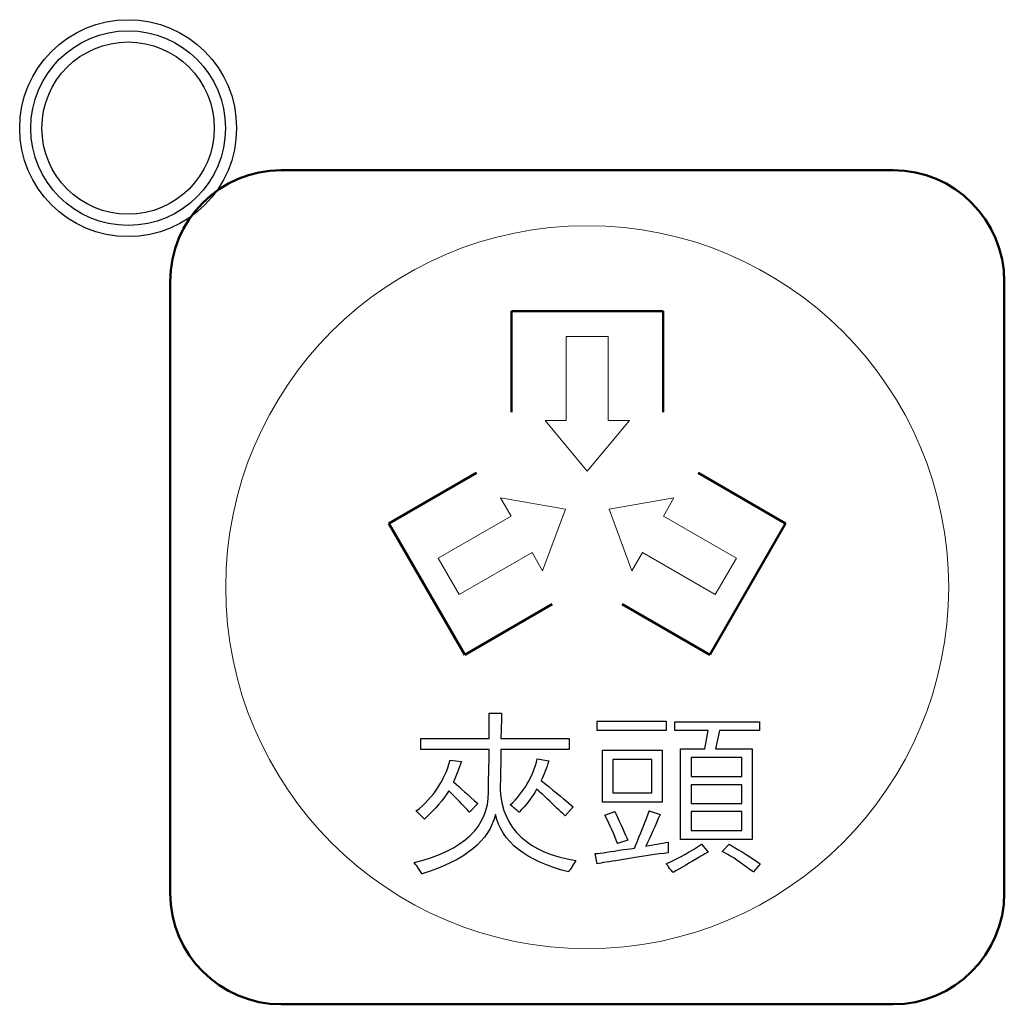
# Model space of a CAD drawing. Header units: millimetres. Extents: x 6964 to 8548, y -230 to 508.
# Tile 100 of 137: x 7355 to 7372, y 214 to 231. Entities that reach past the tile are written whole.
import ezdxf

# ---------------------------------------------------------------- set-up
doc = ezdxf.new("R2010")
doc.units = ezdxf.units.MM
doc.header["$LTSCALE"] = 3
doc.layers.add('layer 1', color=7, linetype='Continuous')

msp = doc.modelspace()

# ---------------------------------------------------------------- linework, layer by layer
at = {"layer": 'layer 1'}
for points, knots in [([(7358.447, 229.505), (7358.447, 230.582), (7357.574, 231.455), (7356.497, 231.455), (7356.497, 231.455), (7355.42, 231.455), (7354.547, 230.582), (7354.547, 229.505), (7354.547, 229.505), (7354.547, 228.428), (7355.42, 227.555), (7356.497, 227.555), (7356.497, 227.555), (7357.574, 227.555), (7358.447, 228.428), (7358.447, 229.505)], [0, 0, 0, 0, 0.2, 0.2, 0.2, 0.2, 0.4, 0.4, 0.4, 0.4, 0.6, 0.6, 0.6, 0.6, 1, 1, 1, 1]), ([(7358.247, 229.505), (7358.247, 230.471), (7357.464, 231.255), (7356.497, 231.255), (7356.497, 231.255), (7355.531, 231.255), (7354.747, 230.471), (7354.747, 229.505), (7354.747, 229.505), (7354.747, 228.538), (7355.531, 227.755), (7356.497, 227.755), (7356.497, 227.755), (7357.464, 227.755), (7358.247, 228.538), (7358.247, 229.505)], [0, 0, 0, 0, 0.2, 0.2, 0.2, 0.2, 0.4, 0.4, 0.4, 0.4, 0.6, 0.6, 0.6, 0.6, 1, 1, 1, 1]), ([(7358.047, 229.505), (7358.047, 230.361), (7357.353, 231.055), (7356.497, 231.055), (7356.497, 231.055), (7355.641, 231.055), (7354.947, 230.361), (7354.947, 229.505), (7354.947, 229.505), (7354.947, 228.649), (7355.641, 227.955), (7356.497, 227.955), (7356.497, 227.955), (7357.353, 227.955), (7358.047, 228.649), (7358.047, 229.505)], [0, 0, 0, 0, 0.2, 0.2, 0.2, 0.2, 0.4, 0.4, 0.4, 0.4, 0.6, 0.6, 0.6, 0.6, 1, 1, 1, 1]), ([(7361.642, 216.301), (7362.533, 216.52), (7362.979, 216.942), (7362.979, 217.566), (7362.979, 217.566), (7362.979, 217.606), (7362.979, 217.691), (7362.979, 217.821)], [0.76190476, 0.76190476, 0.76190476, 0.76190476, 0.80952381, 0.80952381, 0.80952381, 0.80952382, 0.85714286, 0.85714286, 0.85714286, 0.85714286])]:
    msp.add_open_spline(points, degree=3, knots=knots, dxfattribs=at)
at = {"layer": 'layer 1', "lineweight": 50}
for points in [[(7357.252, 226.75), (7357.252, 227.85), (7358.152, 228.75), (7359.252, 228.75)], [(7359.252, 228.75), (7359.252, 228.75), (7370.253, 228.75), (7370.253, 228.75)], [(7370.253, 228.75), (7371.353, 228.75), (7372.252, 227.85), (7372.252, 226.75)], [(7357.252, 215.75), (7357.252, 215.75), (7357.252, 226.75), (7357.252, 226.75)], [(7372.252, 226.75), (7372.252, 226.75), (7372.252, 215.75), (7372.252, 215.75)], [(7363.39, 224.397), (7363.39, 224.397), (7363.39, 226.215), (7363.39, 226.215)], [(7363.39, 226.215), (7363.39, 226.215), (7366.116, 226.215), (7366.116, 226.215)], [(7366.116, 226.215), (7366.116, 226.215), (7366.116, 224.397), (7366.116, 224.397)], [(7361.186, 222.397), (7361.186, 222.397), (7362.759, 223.306), (7362.759, 223.306)], [(7366.746, 223.306), (7366.746, 223.306), (7368.319, 222.397), (7368.319, 222.397)], [(7362.549, 220.037), (7362.549, 220.037), (7361.186, 222.397), (7361.186, 222.397)], [(7368.319, 222.397), (7368.319, 222.397), (7366.956, 220.037), (7366.956, 220.037)], [(7364.122, 220.945), (7364.122, 220.945), (7362.549, 220.037), (7362.549, 220.037)], [(7366.956, 220.037), (7366.956, 220.037), (7365.383, 220.945), (7365.383, 220.945)], [(7359.252, 213.75), (7358.152, 213.75), (7357.252, 214.65), (7357.252, 215.75)], [(7372.252, 215.75), (7372.252, 214.65), (7371.353, 213.75), (7370.253, 213.75)], [(7370.253, 213.75), (7370.253, 213.75), (7359.252, 213.75), (7359.252, 213.75)]]:
    msp.add_open_spline(points, degree=3, dxfattribs=at)
at = {"layer": 'layer 1', "lineweight": 9}
for points, knots in [([(7371.252, 221.25), (7371.252, 224.84), (7368.342, 227.75), (7364.752, 227.75), (7364.752, 227.75), (7361.163, 227.75), (7358.252, 224.84), (7358.252, 221.25), (7358.252, 221.25), (7358.252, 217.66), (7361.163, 214.75), (7364.752, 214.75)], [0, 0, 0, 0, 0.2, 0.2, 0.2, 0.2, 0.4, 0.4, 0.4, 0.4, 0.6, 0.6, 0.6, 0.6]), ([(7361.642, 216.301), (7362.533, 216.52), (7362.979, 216.942), (7362.979, 217.566), (7362.979, 217.566), (7362.979, 217.606), (7362.979, 217.691), (7362.979, 217.821)], [0.76190476, 0.76190476, 0.76190476, 0.76190476, 0.80952381, 0.80952381, 0.80952381, 0.80952382, 0.85714286, 0.85714286, 0.85714286, 0.85714286])]:
    msp.add_open_spline(points, degree=3, knots=knots, dxfattribs=at)
for points in [[(7364.374, 225.76), (7364.374, 225.76), (7365.131, 225.76), (7365.131, 225.76)], [(7364.374, 224.246), (7364.374, 224.246), (7364.374, 225.76), (7364.374, 225.76)], [(7365.131, 225.76), (7365.131, 225.76), (7365.131, 224.246), (7365.131, 224.246)], [(7364.753, 223.337), (7364.753, 223.337), (7363.995, 224.246), (7363.995, 224.246)], [(7363.995, 224.246), (7363.995, 224.246), (7364.374, 224.246), (7364.374, 224.246)], [(7365.51, 224.246), (7365.51, 224.246), (7364.753, 223.337), (7364.753, 223.337)], [(7365.131, 224.246), (7365.131, 224.246), (7365.51, 224.246), (7365.51, 224.246)], [(7363.383, 222.529), (7363.383, 222.529), (7363.194, 222.857), (7363.194, 222.857)], [(7363.194, 222.857), (7363.194, 222.857), (7364.359, 222.656), (7364.359, 222.656)], [(7365.146, 222.656), (7365.146, 222.656), (7366.312, 222.857), (7366.312, 222.857)], [(7366.312, 222.857), (7366.312, 222.857), (7366.122, 222.529), (7366.122, 222.529)], [(7364.359, 222.656), (7364.359, 222.656), (7363.951, 221.546), (7363.951, 221.546)], [(7365.554, 221.546), (7365.554, 221.546), (7365.146, 222.656), (7365.146, 222.656)], [(7362.071, 221.772), (7362.071, 221.772), (7363.383, 222.529), (7363.383, 222.529)], [(7366.122, 222.529), (7366.122, 222.529), (7367.434, 221.772), (7367.434, 221.772)], [(7363.761, 221.874), (7363.761, 221.874), (7362.45, 221.116), (7362.45, 221.116)], [(7363.951, 221.546), (7363.951, 221.546), (7363.761, 221.874), (7363.761, 221.874)], [(7365.744, 221.874), (7365.744, 221.874), (7365.554, 221.546), (7365.554, 221.546)], [(7367.055, 221.116), (7367.055, 221.116), (7365.744, 221.874), (7365.744, 221.874)], [(7362.45, 221.116), (7362.45, 221.116), (7362.071, 221.772), (7362.071, 221.772)], [(7367.434, 221.772), (7367.434, 221.772), (7367.055, 221.116), (7367.055, 221.116)], [(7364.752, 214.75), (7368.342, 214.75), (7371.252, 217.66), (7371.252, 221.25)], [(7362.991, 218.527), (7362.991, 218.688), (7362.991, 218.843), (7362.991, 218.988)], [(7362.991, 218.988), (7362.991, 218.988), (7363.21, 218.988), (7363.21, 218.988)], [(7363.21, 218.988), (7363.21, 218.834), (7363.206, 218.68), (7363.198, 218.527)], [(7364.933, 218.674), (7364.933, 218.674), (7364.933, 218.844), (7364.933, 218.844)], [(7364.933, 218.844), (7364.933, 218.844), (7366.173, 218.844), (7366.173, 218.844)], [(7366.173, 218.844), (7366.173, 218.844), (7366.173, 218.674), (7366.173, 218.674)], [(7366.173, 218.674), (7366.173, 218.674), (7364.933, 218.674), (7364.933, 218.674)], [(7366.33, 218.674), (7366.33, 218.674), (7366.33, 218.832), (7366.33, 218.832)], [(7366.33, 218.832), (7366.33, 218.832), (7367.852, 218.832), (7367.852, 218.832)], [(7366.927, 218.674), (7366.927, 218.674), (7366.33, 218.674), (7366.33, 218.674)], [(7366.865, 218.346), (7366.865, 218.346), (7366.927, 218.674), (7366.927, 218.674)], [(7367.133, 218.674), (7367.133, 218.674), (7367.061, 218.346), (7367.061, 218.346)], [(7367.852, 218.674), (7367.852, 218.674), (7367.133, 218.674), (7367.133, 218.674)], [(7367.852, 218.832), (7367.852, 218.832), (7367.852, 218.674), (7367.852, 218.674)], [(7361.763, 218.332), (7361.763, 218.332), (7361.763, 218.527), (7361.763, 218.527)], [(7361.763, 218.527), (7361.763, 218.527), (7362.991, 218.527), (7362.991, 218.527)], [(7363.198, 218.527), (7363.198, 218.527), (7364.426, 218.527), (7364.426, 218.527)], [(7364.426, 218.527), (7364.426, 218.527), (7364.426, 218.332), (7364.426, 218.332)], [(7362.991, 218.332), (7362.991, 218.332), (7361.763, 218.332), (7361.763, 218.332)], [(7362.979, 217.821), (7362.987, 218.032), (7362.991, 218.202), (7362.991, 218.332)], [(7363.198, 218.332), (7363.198, 218.089), (7363.194, 217.845), (7363.186, 217.602)], [(7364.426, 218.332), (7364.426, 218.332), (7363.198, 218.332), (7363.198, 218.332)], [(7365.03, 217.385), (7365.03, 217.385), (7365.03, 218.321), (7365.03, 218.321)], [(7365.03, 218.321), (7365.03, 218.321), (7366.099, 218.321), (7366.099, 218.321)], [(7366.099, 218.321), (7366.099, 218.321), (7366.099, 217.385), (7366.099, 217.385)], [(7366.428, 216.716), (7366.428, 216.716), (7366.428, 218.346), (7366.428, 218.346)], [(7366.428, 218.346), (7366.428, 218.346), (7366.865, 218.346), (7366.865, 218.346)], [(7367.061, 218.346), (7367.061, 218.346), (7367.718, 218.346), (7367.718, 218.346)], [(7367.718, 218.346), (7367.718, 218.346), (7367.718, 216.716), (7367.718, 216.716)], [(7361.678, 217.226), (7361.986, 217.469), (7362.188, 217.773), (7362.286, 218.138)], [(7362.286, 218.138), (7362.286, 218.138), (7362.492, 218.114), (7362.492, 218.114)], [(7363.368, 217.336), (7363.611, 217.563), (7363.773, 217.838), (7363.854, 218.162)], [(7363.854, 218.162), (7363.854, 218.162), (7364.061, 218.126), (7364.061, 218.126)], [(7364.061, 218.126), (7364.02, 217.996), (7363.976, 217.879), (7363.927, 217.773)], [(7365.212, 218.151), (7365.212, 218.151), (7365.212, 217.555), (7365.212, 217.555)], [(7365.917, 218.151), (7365.917, 218.151), (7365.212, 218.151), (7365.212, 218.151)], [(7365.917, 217.555), (7365.917, 217.555), (7365.917, 218.151), (7365.917, 218.151)], [(7366.622, 218.188), (7366.622, 218.188), (7366.622, 217.845), (7366.622, 217.845)], [(7367.535, 218.188), (7367.535, 218.188), (7366.622, 218.188), (7366.622, 218.188)], [(7367.535, 217.845), (7367.535, 217.845), (7367.535, 218.188), (7367.535, 218.188)], [(7362.492, 218.114), (7362.444, 217.984), (7362.395, 217.863), (7362.347, 217.749)], [(7363.927, 217.773), (7363.96, 217.749), (7364.004, 217.713), (7364.061, 217.664)], [(7366.622, 217.845), (7366.622, 217.845), (7367.535, 217.845), (7367.535, 217.845)], [(7362.347, 217.749), (7362.468, 217.644), (7362.614, 217.514), (7362.785, 217.36)], [(7363.186, 217.602), (7363.234, 216.897), (7363.688, 216.475), (7364.547, 216.338)], [(7363.842, 217.616), (7363.761, 217.469), (7363.656, 217.332), (7363.526, 217.202)], [(7364.183, 217.299), (7364.037, 217.445), (7363.923, 217.551), (7363.842, 217.616)], [(7364.061, 217.664), (7364.272, 217.494), (7364.418, 217.372), (7364.499, 217.299)], [(7366.622, 217.699), (7366.622, 217.699), (7366.622, 217.36), (7366.622, 217.36)], [(7367.535, 217.699), (7367.535, 217.699), (7366.622, 217.699), (7366.622, 217.699)], [(7367.535, 217.36), (7367.535, 217.36), (7367.535, 217.699), (7367.535, 217.699)], [(7362.262, 217.591), (7362.172, 217.437), (7362.027, 217.267), (7361.824, 217.08)], [(7362.638, 217.202), (7362.517, 217.332), (7362.391, 217.462), (7362.262, 217.591)], [(7365.212, 217.555), (7365.212, 217.555), (7365.917, 217.555), (7365.917, 217.555)], [(7362.785, 217.36), (7362.785, 217.36), (7362.638, 217.202), (7362.638, 217.202)], [(7363.526, 217.202), (7363.485, 217.243), (7363.433, 217.287), (7363.368, 217.336)], [(7364.353, 217.141), (7364.321, 217.174), (7364.264, 217.226), (7364.183, 217.299)], [(7364.499, 217.299), (7364.499, 217.299), (7364.353, 217.141), (7364.353, 217.141)], [(7366.099, 217.385), (7366.099, 217.385), (7365.03, 217.385), (7365.03, 217.385)], [(7366.622, 217.36), (7366.622, 217.36), (7367.535, 217.36), (7367.535, 217.36)], [(7361.714, 217.19), (7361.698, 217.206), (7361.686, 217.218), (7361.678, 217.226)], [(7361.824, 217.08), (7361.799, 217.105), (7361.763, 217.141), (7361.714, 217.19)], [(7363.101, 217.165), (7362.995, 216.694), (7362.557, 216.338), (7361.787, 216.095)], [(7364.414, 216.131), (7363.652, 216.325), (7363.214, 216.67), (7363.101, 217.165)], [(7365.067, 217.153), (7365.067, 217.153), (7365.249, 217.214), (7365.249, 217.214)], [(7365.298, 216.643), (7365.241, 216.805), (7365.164, 216.975), (7365.067, 217.153)], [(7365.249, 217.214), (7365.363, 216.971), (7365.44, 216.801), (7365.48, 216.704)], [(7365.602, 216.558), (7365.667, 216.711), (7365.752, 216.922), (7365.857, 217.19)], [(7366.064, 217.165), (7365.975, 216.963), (7365.89, 216.773), (7365.808, 216.594)], [(7365.857, 217.19), (7365.865, 217.206), (7365.869, 217.218), (7365.869, 217.226)], [(7365.869, 217.226), (7365.869, 217.226), (7366.064, 217.165), (7366.064, 217.165)], [(7366.622, 217.214), (7366.622, 217.214), (7366.622, 216.874), (7366.622, 216.874)], [(7367.535, 217.214), (7367.535, 217.214), (7366.622, 217.214), (7366.622, 217.214)], [(7367.535, 216.874), (7367.535, 216.874), (7367.535, 217.214), (7367.535, 217.214)], [(7367.718, 216.716), (7367.718, 216.716), (7366.428, 216.716), (7366.428, 216.716)], [(7366.622, 216.874), (7366.622, 216.874), (7367.535, 216.874), (7367.535, 216.874)], [(7364.897, 216.46), (7365.002, 216.469), (7365.172, 216.493), (7365.407, 216.533)], [(7365.48, 216.704), (7365.48, 216.704), (7365.298, 216.643), (7365.298, 216.643)], [(7365.407, 216.533), (7365.496, 216.541), (7365.561, 216.549), (7365.602, 216.558)], [(7365.808, 216.594), (7365.946, 216.618), (7366.08, 216.643), (7366.21, 216.667)], [(7366.173, 216.278), (7366.408, 216.383), (7366.619, 216.501), (7366.805, 216.63)], [(7366.21, 216.667), (7366.21, 216.61), (7366.21, 216.545), (7366.21, 216.472)], [(7366.805, 216.63), (7366.805, 216.63), (7366.927, 216.485), (7366.927, 216.485)], [(7367.182, 216.497), (7367.182, 216.497), (7367.304, 216.63), (7367.304, 216.63)], [(7367.304, 216.63), (7367.523, 216.501), (7367.71, 216.383), (7367.863, 216.278)], [(7364.933, 216.278), (7364.933, 216.278), (7364.897, 216.46), (7364.897, 216.46)], [(7366.21, 216.472), (7366.023, 216.456), (7365.731, 216.411), (7365.334, 216.339)], [(7366.793, 216.411), (7366.591, 216.29), (7366.425, 216.193), (7366.295, 216.12)], [(7366.927, 216.485), (7366.895, 216.469), (7366.85, 216.444), (7366.793, 216.411)], [(7367.632, 216.205), (7367.454, 216.342), (7367.304, 216.44), (7367.182, 216.497)], [(7361.69, 216.24), (7361.698, 216.224), (7361.682, 216.244), (7361.642, 216.301)], [(7361.787, 216.095), (7361.763, 216.127), (7361.73, 216.175), (7361.69, 216.24)], [(7364.45, 216.18), (7364.434, 216.164), (7364.422, 216.147), (7364.414, 216.131)], [(7364.547, 216.338), (7364.523, 216.297), (7364.491, 216.244), (7364.45, 216.18)], [(7365.334, 216.339), (7365.148, 216.314), (7365.014, 216.294), (7364.933, 216.278)], [(7366.234, 216.193), (7366.21, 216.234), (7366.19, 216.262), (7366.173, 216.278)], [(7366.295, 216.12), (7366.287, 216.136), (7366.266, 216.16), (7366.234, 216.193)], [(7367.742, 216.132), (7367.717, 216.148), (7367.681, 216.172), (7367.632, 216.205)], [(7367.863, 216.278), (7367.863, 216.278), (7367.742, 216.132), (7367.742, 216.132)]]:
    msp.add_open_spline(points, degree=3, dxfattribs=at)
at = {"layer": 'layer 1'}
for points in [[(7362.991, 218.527), (7362.991, 218.688), (7362.991, 218.843), (7362.991, 218.988)], [(7362.991, 218.988), (7362.991, 218.988), (7363.21, 218.988), (7363.21, 218.988)], [(7363.21, 218.988), (7363.21, 218.834), (7363.206, 218.68), (7363.198, 218.527)], [(7364.933, 218.674), (7364.933, 218.674), (7364.933, 218.844), (7364.933, 218.844)], [(7364.933, 218.844), (7364.933, 218.844), (7366.173, 218.844), (7366.173, 218.844)], [(7366.173, 218.844), (7366.173, 218.844), (7366.173, 218.674), (7366.173, 218.674)], [(7366.173, 218.674), (7366.173, 218.674), (7364.933, 218.674), (7364.933, 218.674)], [(7366.33, 218.674), (7366.33, 218.674), (7366.33, 218.832), (7366.33, 218.832)], [(7366.33, 218.832), (7366.33, 218.832), (7367.852, 218.832), (7367.852, 218.832)], [(7366.927, 218.674), (7366.927, 218.674), (7366.33, 218.674), (7366.33, 218.674)], [(7366.865, 218.346), (7366.865, 218.346), (7366.927, 218.674), (7366.927, 218.674)], [(7367.133, 218.674), (7367.133, 218.674), (7367.061, 218.346), (7367.061, 218.346)], [(7367.852, 218.674), (7367.852, 218.674), (7367.133, 218.674), (7367.133, 218.674)], [(7367.852, 218.832), (7367.852, 218.832), (7367.852, 218.674), (7367.852, 218.674)], [(7361.763, 218.332), (7361.763, 218.332), (7361.763, 218.527), (7361.763, 218.527)], [(7361.763, 218.527), (7361.763, 218.527), (7362.991, 218.527), (7362.991, 218.527)], [(7363.198, 218.527), (7363.198, 218.527), (7364.426, 218.527), (7364.426, 218.527)], [(7364.426, 218.527), (7364.426, 218.527), (7364.426, 218.332), (7364.426, 218.332)], [(7362.991, 218.332), (7362.991, 218.332), (7361.763, 218.332), (7361.763, 218.332)], [(7362.979, 217.821), (7362.987, 218.032), (7362.991, 218.202), (7362.991, 218.332)], [(7363.198, 218.332), (7363.198, 218.089), (7363.194, 217.845), (7363.186, 217.602)], [(7364.426, 218.332), (7364.426, 218.332), (7363.198, 218.332), (7363.198, 218.332)], [(7365.03, 217.385), (7365.03, 217.385), (7365.03, 218.321), (7365.03, 218.321)], [(7365.03, 218.321), (7365.03, 218.321), (7366.099, 218.321), (7366.099, 218.321)], [(7366.099, 218.321), (7366.099, 218.321), (7366.099, 217.385), (7366.099, 217.385)], [(7366.428, 216.716), (7366.428, 216.716), (7366.428, 218.346), (7366.428, 218.346)], [(7366.428, 218.346), (7366.428, 218.346), (7366.865, 218.346), (7366.865, 218.346)], [(7367.061, 218.346), (7367.061, 218.346), (7367.718, 218.346), (7367.718, 218.346)], [(7367.718, 218.346), (7367.718, 218.346), (7367.718, 216.716), (7367.718, 216.716)], [(7361.678, 217.226), (7361.986, 217.469), (7362.188, 217.773), (7362.286, 218.138)], [(7362.286, 218.138), (7362.286, 218.138), (7362.492, 218.114), (7362.492, 218.114)], [(7363.368, 217.336), (7363.611, 217.563), (7363.773, 217.838), (7363.854, 218.162)], [(7363.854, 218.162), (7363.854, 218.162), (7364.061, 218.126), (7364.061, 218.126)], [(7364.061, 218.126), (7364.02, 217.996), (7363.976, 217.879), (7363.927, 217.773)], [(7365.212, 218.151), (7365.212, 218.151), (7365.212, 217.555), (7365.212, 217.555)], [(7365.917, 218.151), (7365.917, 218.151), (7365.212, 218.151), (7365.212, 218.151)], [(7365.917, 217.555), (7365.917, 217.555), (7365.917, 218.151), (7365.917, 218.151)], [(7366.622, 218.188), (7366.622, 218.188), (7366.622, 217.845), (7366.622, 217.845)], [(7367.535, 218.188), (7367.535, 218.188), (7366.622, 218.188), (7366.622, 218.188)], [(7367.535, 217.845), (7367.535, 217.845), (7367.535, 218.188), (7367.535, 218.188)], [(7362.492, 218.114), (7362.444, 217.984), (7362.395, 217.863), (7362.347, 217.749)], [(7363.927, 217.773), (7363.96, 217.749), (7364.004, 217.713), (7364.061, 217.664)], [(7366.622, 217.845), (7366.622, 217.845), (7367.535, 217.845), (7367.535, 217.845)], [(7362.347, 217.749), (7362.468, 217.644), (7362.614, 217.514), (7362.785, 217.36)], [(7363.186, 217.602), (7363.234, 216.897), (7363.688, 216.475), (7364.547, 216.338)], [(7363.842, 217.616), (7363.761, 217.469), (7363.656, 217.332), (7363.526, 217.202)], [(7364.183, 217.299), (7364.037, 217.445), (7363.923, 217.551), (7363.842, 217.616)], [(7364.061, 217.664), (7364.272, 217.494), (7364.418, 217.372), (7364.499, 217.299)], [(7366.622, 217.699), (7366.622, 217.699), (7366.622, 217.36), (7366.622, 217.36)], [(7367.535, 217.699), (7367.535, 217.699), (7366.622, 217.699), (7366.622, 217.699)], [(7367.535, 217.36), (7367.535, 217.36), (7367.535, 217.699), (7367.535, 217.699)], [(7362.262, 217.591), (7362.172, 217.437), (7362.027, 217.267), (7361.824, 217.08)], [(7362.638, 217.202), (7362.517, 217.332), (7362.391, 217.462), (7362.262, 217.591)], [(7365.212, 217.555), (7365.212, 217.555), (7365.917, 217.555), (7365.917, 217.555)], [(7362.785, 217.36), (7362.785, 217.36), (7362.638, 217.202), (7362.638, 217.202)], [(7363.526, 217.202), (7363.485, 217.243), (7363.433, 217.287), (7363.368, 217.336)], [(7364.353, 217.141), (7364.321, 217.174), (7364.264, 217.226), (7364.183, 217.299)], [(7364.499, 217.299), (7364.499, 217.299), (7364.353, 217.141), (7364.353, 217.141)], [(7366.099, 217.385), (7366.099, 217.385), (7365.03, 217.385), (7365.03, 217.385)], [(7366.622, 217.36), (7366.622, 217.36), (7367.535, 217.36), (7367.535, 217.36)], [(7361.714, 217.19), (7361.698, 217.206), (7361.686, 217.218), (7361.678, 217.226)], [(7361.824, 217.08), (7361.799, 217.105), (7361.763, 217.141), (7361.714, 217.19)], [(7363.101, 217.165), (7362.995, 216.694), (7362.557, 216.338), (7361.787, 216.095)], [(7364.414, 216.131), (7363.652, 216.325), (7363.214, 216.67), (7363.101, 217.165)], [(7365.067, 217.153), (7365.067, 217.153), (7365.249, 217.214), (7365.249, 217.214)], [(7365.298, 216.643), (7365.241, 216.805), (7365.164, 216.975), (7365.067, 217.153)], [(7365.249, 217.214), (7365.363, 216.971), (7365.44, 216.801), (7365.48, 216.704)], [(7365.602, 216.558), (7365.667, 216.711), (7365.752, 216.922), (7365.857, 217.19)], [(7366.064, 217.165), (7365.975, 216.963), (7365.89, 216.773), (7365.808, 216.594)], [(7365.857, 217.19), (7365.865, 217.206), (7365.869, 217.218), (7365.869, 217.226)], [(7365.869, 217.226), (7365.869, 217.226), (7366.064, 217.165), (7366.064, 217.165)], [(7366.622, 217.214), (7366.622, 217.214), (7366.622, 216.874), (7366.622, 216.874)], [(7367.535, 217.214), (7367.535, 217.214), (7366.622, 217.214), (7366.622, 217.214)], [(7367.535, 216.874), (7367.535, 216.874), (7367.535, 217.214), (7367.535, 217.214)], [(7367.718, 216.716), (7367.718, 216.716), (7366.428, 216.716), (7366.428, 216.716)], [(7366.622, 216.874), (7366.622, 216.874), (7367.535, 216.874), (7367.535, 216.874)], [(7364.897, 216.46), (7365.002, 216.469), (7365.172, 216.493), (7365.407, 216.533)], [(7365.48, 216.704), (7365.48, 216.704), (7365.298, 216.643), (7365.298, 216.643)], [(7365.407, 216.533), (7365.496, 216.541), (7365.561, 216.549), (7365.602, 216.558)], [(7365.808, 216.594), (7365.946, 216.618), (7366.08, 216.643), (7366.21, 216.667)], [(7366.173, 216.278), (7366.408, 216.383), (7366.619, 216.501), (7366.805, 216.63)], [(7366.21, 216.667), (7366.21, 216.61), (7366.21, 216.545), (7366.21, 216.472)], [(7366.805, 216.63), (7366.805, 216.63), (7366.927, 216.485), (7366.927, 216.485)], [(7367.182, 216.497), (7367.182, 216.497), (7367.304, 216.63), (7367.304, 216.63)], [(7367.304, 216.63), (7367.523, 216.501), (7367.71, 216.383), (7367.863, 216.278)], [(7364.933, 216.278), (7364.933, 216.278), (7364.897, 216.46), (7364.897, 216.46)], [(7366.21, 216.472), (7366.023, 216.456), (7365.731, 216.411), (7365.334, 216.339)], [(7366.793, 216.411), (7366.591, 216.29), (7366.425, 216.193), (7366.295, 216.12)], [(7366.927, 216.485), (7366.895, 216.469), (7366.85, 216.444), (7366.793, 216.411)], [(7367.632, 216.205), (7367.454, 216.342), (7367.304, 216.44), (7367.182, 216.497)], [(7361.69, 216.24), (7361.698, 216.224), (7361.682, 216.244), (7361.642, 216.301)], [(7361.787, 216.095), (7361.763, 216.127), (7361.73, 216.175), (7361.69, 216.24)], [(7364.45, 216.18), (7364.434, 216.164), (7364.422, 216.147), (7364.414, 216.131)], [(7364.547, 216.338), (7364.523, 216.297), (7364.491, 216.244), (7364.45, 216.18)], [(7365.334, 216.339), (7365.148, 216.314), (7365.014, 216.294), (7364.933, 216.278)], [(7366.234, 216.193), (7366.21, 216.234), (7366.19, 216.262), (7366.173, 216.278)], [(7366.295, 216.12), (7366.287, 216.136), (7366.266, 216.16), (7366.234, 216.193)], [(7367.742, 216.132), (7367.717, 216.148), (7367.681, 216.172), (7367.632, 216.205)], [(7367.863, 216.278), (7367.863, 216.278), (7367.742, 216.132), (7367.742, 216.132)]]:
    msp.add_open_spline(points, degree=3, dxfattribs=at)

doc.saveas('drawing.dxf')
